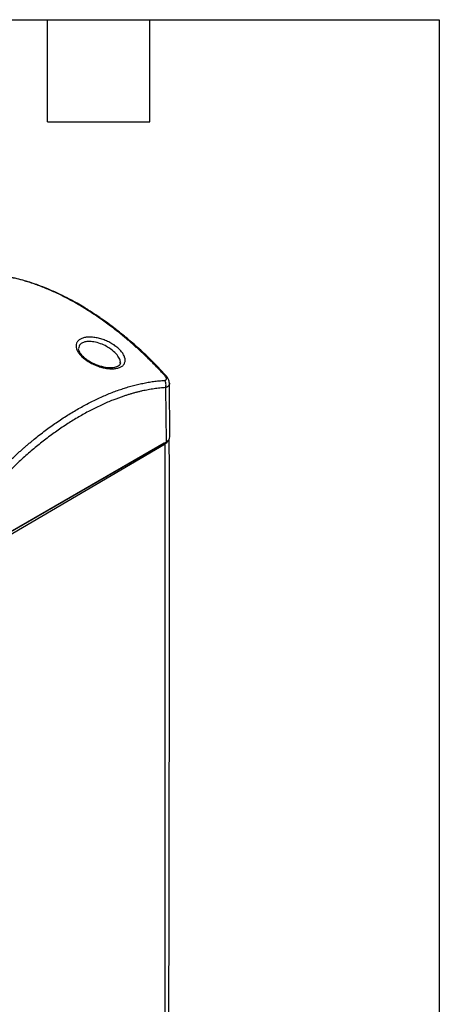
# Model space of a CAD drawing. Header units: millimetres. Extents: x 13 to 546, y 13 to 419.
# Tile 15 of 15: x 484 to 546, y 272 to 419. Entities that reach past the tile are written whole.
import ezdxf

# ---------------------------------------------------------------- set-up
doc = ezdxf.new("R2010")
doc.units = ezdxf.units.MM
doc.header["$LTSCALE"] = 2
doc.layers.add('TEXT', color=140, linetype='Continuous', lineweight=25)

msp = doc.modelspace()

# ---------------------------------------------------------------- linework, layer by layer
for p, q in [((498.528, 367.895), (498.534, 367.955)), ((505.301, 364.246), (505.362, 356.113)), ((505.946, 356.935), (505.861, 364.894)), ((505.072, 355.942), (479.616, 341.247)), ((479.906, 341.418), (505.362, 356.113)), ((479.917, 341.018), (505.221, 355.883)), ((505.11, 355.968), (505.072, 355.942)), ((505.072, 355.946), (505.072, 355.942)), ((505.221, 211.617), (505.221, 355.883))]:
    msp.add_line(p, q)
msp.add_arc((504.994, 356.994), 0.954, 292.68664, 356.46762)
for points, knots in [([(505.135, 366.083), (504.988, 366.242), (504.695, 366.559), (504.254, 367.023), (503.816, 367.476), (503.381, 367.918), (502.948, 368.348), (502.518, 368.768), (502.091, 369.177), (501.667, 369.576), (501.245, 369.965), (500.826, 370.344), (500.409, 370.714), (499.995, 371.074), (499.584, 371.427), (499.174, 371.77), (498.35, 372.449), (497.114, 373.418), (495.452, 374.622), (493.787, 375.727), (492.117, 376.741), (490.445, 377.657), (488.785, 378.47), (487.126, 379.184), (485.775, 379.683), (484.715, 380.026), (483.945, 380.251), (483.167, 380.455), (482.381, 380.635), (481.585, 380.791), (480.78, 380.919), (479.965, 381.021), (479.424, 381.062), (479.151, 381.083)], [0, 0, 0, 0, 0.01800634, 0.03579554, 0.05337193, 0.0707403, 0.08790587, 0.1048744, 0.12165219, 0.13824615, 0.15466379, 0.17091332, 0.18700363, 0.20294436, 0.21874591, 0.23441946, 0.24997699, 0.31306964, 0.37496948, 0.43764761, 0.50000267, 0.56235192, 0.62503583, 0.68692422, 0.75002832, 0.77929043, 0.80899739, 0.8392214, 0.87002515, 0.90146253, 0.93357938, 0.96641437, 1, 1, 1, 1]), ([(505.329, 366.066), (504.586, 366.851), (503.194, 368.32), (501.178, 370.202), (499.429, 371.712), (497.96, 372.887), (496.785, 373.77), (495.894, 374.407), (495.184, 374.895), (494.536, 375.326), (493.846, 375.77), (493.027, 376.275), (492.058, 376.844), (490.875, 377.493), (489.489, 378.193), (487.862, 378.927), (486.002, 379.651), (483.922, 380.303), (481.636, 380.837), (480.093, 380.99), (479.282, 381.071)], [0, 0, 0, 0, 0.09027528, 0.16906649, 0.23640367, 0.29228341, 0.33669238, 0.36961717, 0.39279501, 0.4164398, 0.44221154, 0.47011109, 0.50797817, 0.55064426, 0.60232385, 0.66327903, 0.7335098, 0.81301968, 0.90182855, 1, 1, 1, 1]), ([(491.955, 370.46), (491.955, 370.602), (492.006, 370.872), (492.227, 371.219), (492.582, 371.492), (493.048, 371.679), (493.608, 371.779), (494.239, 371.786), (494.921, 371.704), (495.615, 371.54), (496.312, 371.299), (496.985, 370.984), (497.615, 370.608), (498.174, 370.18), (498.642, 369.72), (498.995, 369.243), (499.214, 368.77), (499.292, 368.319), (499.215, 367.916), (498.996, 367.577), (498.643, 367.316), (498.175, 367.142), (497.615, 367.052), (496.986, 367.048), (496.313, 367.13), (495.615, 367.297), (494.921, 367.539), (494.24, 367.85), (493.609, 368.217), (493.048, 368.634), (492.582, 369.081), (492.227, 369.55), (492.007, 370.019), (491.955, 370.318), (491.955, 370.46)], [0, 0, 0, 0, 0.0311988, 0.062444, 0.0937254, 0.1250323, 0.1554287, 0.1874262, 0.2186614, 0.2499459, 0.280877, 0.3124945, 0.3437209, 0.3750331, 0.4065748, 0.4374776, 0.4686921, 0.4999112, 0.5311819, 0.5624448, 0.5931704, 0.6247202, 0.6560062, 0.687364, 0.7190762, 0.7499488, 0.7812288, 0.8125123, 0.844559, 0.8750095, 0.9062803, 0.9375285, 0.9687854, 1, 1, 1, 1]), ([(498.534, 367.955), (498.542, 368.005), (498.572, 368.203), (498.39, 368.664), (497.938, 369.319), (497.238, 369.929), (496.431, 370.439), (495.563, 370.833), (494.641, 371.08), (493.859, 371.142), (493.44, 371.098), (493.264, 371.057), (492.985, 370.989), (492.632, 370.806), (492.367, 370.437), (492.34, 370.192), (492.327, 370.072)], [0, 0, 0, 0, 0.0271999, 0.1065886, 0.2057082, 0.3153078, 0.390705, 0.4869992, 0.5928862, 0.6809992, 0.7513076, 0.7551182, 0.75606, 0.8713786, 0.9366937, 1, 1, 1, 1]), ([(498.558, 367.935), (498.537, 367.827), (498.501, 367.634), (498.238, 367.408), (497.719, 367.216), (496.859, 367.164), (495.788, 367.333), (494.642, 367.741), (493.737, 368.25), (493.11, 368.745), (492.697, 369.174), (492.394, 369.64), (492.35, 369.907), (492.327, 370.046)], [0, 0, 0, 0, 0.0924698, 0.1647869, 0.2621755, 0.3630309, 0.4764074, 0.5922664, 0.7077138, 0.770431, 0.8404192, 0.9170635, 1, 1, 1, 1]), ([(505.324, 366.061), (505.308, 366.076), (505.271, 366.111), (505.184, 366.093), (505.135, 366.083)], [0, 0, 0, 0, 0.4408038, 1, 1, 1, 1]), ([(505.135, 365.325), (505.155, 365.327), (505.195, 365.331), (505.248, 365.345), (505.296, 365.365), (505.349, 365.401), (505.397, 365.461), (505.415, 365.561), (505.396, 365.679), (505.34, 365.81), (505.253, 365.947), (505.175, 366.037), (505.135, 366.083)], [0, 0, 0, 0, 0.06278982, 0.12566449, 0.18886515, 0.25127678, 0.37738039, 0.50016619, 0.62518948, 0.75009568, 0.87255043, 1, 1, 1, 1]), ([(505.861, 364.887), (505.852, 364.997), (505.833, 365.209), (505.708, 365.527), (505.539, 365.818), (505.397, 365.986), (505.329, 366.066)], [0, 0, 0, 0, 0.2794289, 0.5383534, 0.7774579, 1, 1, 1, 1]), ([(479.151, 350.325), (479.297, 350.485), (479.588, 350.803), (480.025, 351.269), (480.46, 351.724), (480.893, 352.167), (481.322, 352.6), (481.749, 353.021), (482.174, 353.431), (482.596, 353.832), (483.015, 354.222), (483.431, 354.603), (483.846, 354.974), (484.257, 355.336), (484.667, 355.689), (485.075, 356.034), (485.895, 356.714), (487.126, 357.687), (488.785, 358.892), (490.445, 360.001), (492.117, 361.013), (493.787, 361.93), (495.452, 362.74), (497.114, 363.453), (498.471, 363.948), (499.535, 364.288), (500.309, 364.512), (501.092, 364.713), (501.883, 364.89), (502.684, 365.043), (503.494, 365.169), (504.315, 365.267), (504.86, 365.306), (505.135, 365.325)], [0, 0, 0, 0, 0.0180063, 0.0357955, 0.0533719, 0.0707403, 0.0879059, 0.1048744, 0.1216522, 0.1382461, 0.1546638, 0.1709133, 0.1870036, 0.2029444, 0.2187459, 0.2344195, 0.249977, 0.3130696, 0.3749695, 0.4376447, 0.5000027, 0.562349, 0.6250358, 0.6869242, 0.7500283, 0.7792904, 0.8089974, 0.8392214, 0.8700252, 0.9014625, 0.9335794, 0.9664144, 1, 1, 1, 1]), ([(505.301, 364.246), (505.158, 364.236), (504.874, 364.218), (504.444, 364.178), (504.011, 364.13), (503.575, 364.072), (503.136, 364.004), (502.695, 363.928), (502.251, 363.842), (501.804, 363.747), (501.354, 363.642), (500.901, 363.528), (500.446, 363.405), (499.987, 363.272), (499.526, 363.13), (498.684, 362.856), (497.451, 362.404), (495.825, 361.708), (494.189, 360.91), (492.55, 360.012), (490.911, 359.018), (489.277, 357.929), (487.654, 356.748), (486.043, 355.478), (484.453, 354.123), (483.146, 352.921), (482.114, 351.921), (481.347, 351.149), (480.59, 350.361), (480.093, 349.82), (479.845, 349.55)], [0, 0, 0, 0, 0.01773185, 0.03546512, 0.05320408, 0.070953, 0.08871615, 0.10649779, 0.12430215, 0.14213347, 0.15999595, 0.17789378, 0.19583111, 0.21381207, 0.23184078, 0.2499213, 0.3123131, 0.37493611, 0.43741849, 0.50000908, 0.56255675, 0.62508205, 0.68766216, 0.75009685, 0.81269158, 0.87504014, 0.90641616, 0.93768603, 0.96887287, 1, 1, 1, 1]), ([(505.861, 364.887), (505.86, 364.863), (505.859, 364.813), (505.845, 364.742), (505.823, 364.673), (505.791, 364.606), (505.75, 364.542), (505.699, 364.481), (505.639, 364.424), (505.568, 364.372), (505.489, 364.324), (505.4, 364.281), (505.334, 364.257), (505.301, 364.246)], [0, 0, 0, 0, 0.0850749, 0.1712127, 0.2584509, 0.3468256, 0.4363713, 0.5271212, 0.6191072, 0.7123595, 0.8069074, 0.9027787, 1, 1, 1, 1]), ([(505.221, 355.883), (505.397, 355.999), (505.633, 356.155), (505.684, 356.354), (505.696, 356.405)], [0, 0, 0, 0, 0.7461913, 1, 1, 1, 1]), ([(505.806, 212.431), (505.834, 214.319), (505.893, 218.312), (505.874, 224.377), (505.866, 230.665), (505.863, 237.093), (505.861, 243.64), (505.839, 250.103), (505.85, 254.966), (505.851, 258.247), (505.848, 260.02), (505.842, 261.56), (505.836, 262.79), (505.829, 263.801), (505.822, 264.818), (505.812, 266.063), (505.798, 267.66), (505.782, 269.603), (505.779, 271.938), (505.783, 274.399), (505.787, 276.731), (505.805, 278.626), (505.817, 280.178), (505.825, 281.602), (505.828, 283.11), (505.831, 286.011), (505.826, 290.312), (505.825, 295.81), (505.833, 301.275), (505.847, 306.765), (505.86, 312.545), (505.865, 318.616), (505.858, 325.06), (505.9, 331.756), (505.901, 338.567), (505.888, 345.132), (505.91, 351.095), (505.838, 354.83), (505.806, 356.513)], [0, 0, 0, 0, 0.0392404, 0.0830015, 0.1262196, 0.170105, 0.2168007, 0.2625203, 0.3046669, 0.3180202, 0.3307897, 0.3415659, 0.3500451, 0.3563597, 0.362549, 0.3711842, 0.382265, 0.3957916, 0.411659, 0.4308695, 0.4470572, 0.4602222, 0.4703644, 0.4794197, 0.4899399, 0.501792, 0.5398437, 0.579541, 0.6162869, 0.6536145, 0.6938303, 0.7366234, 0.7800039, 0.8279927, 0.8760116, 0.9217754, 0.9647581, 1, 1, 1, 1])]:
    msp.add_open_spline(points, degree=3, knots=knots)
msp.add_open_spline([(505.301, 364.246), (505.355, 364.422), (505.383, 364.822), (505.239, 365.183), (505.135, 365.325)], degree=3)
at = {"layer": 'TEXT'}
for p, q in [((12.7, 419.1), (546.1, 419.1)), ((487.68, 403.86), (487.68, 419.1)), ((502.92, 403.86), (502.92, 419.1)), ((546.1, 419.1), (546.1, 12.7)), ((487.68, 403.86), (502.92, 403.86))]:
    msp.add_line(p, q, dxfattribs=at)

doc.saveas('drawing.dxf')
